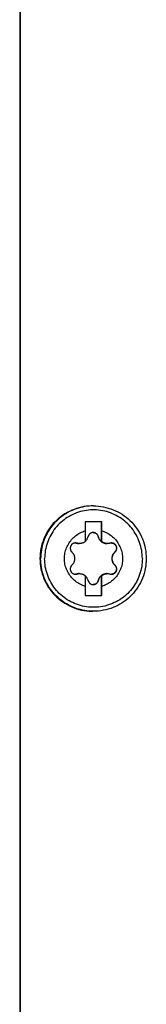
# Model space of a CAD drawing. Extents: x 0 to 594, y 0 to 420.
# Tile 37 of 105: x 280.11 to 282.03, y 336.74 to 351.69. Entities that reach past the tile are written whole.
import ezdxf

# ---------------------------------------------------------------- set-up
doc = ezdxf.new("R2010")
doc.units = 0
doc.header["$LTSCALE"] = 32.67
doc.layers.add('DATUM_AXIS', color=7, linetype='CONTINUOUS')

msp = doc.modelspace()

# ---------------------------------------------------------------- linework, layer by layer
at = {"layer": 'DATUM_AXIS', "color": 7, "linetype": 'CONTINUOUS'}
for p, q in [((280.114, 381.365), (280.114, 323.653)), ((280.121, 381.365), (280.121, 323.653)), ((281.231, 344.309), (281.221, 344.309)), ((281.357, 344.069), (281.107, 344.069)), ((281.107, 344.069), (281.107, 343.931)), ((281.352, 343.768), (281.352, 344.069)), ((281.357, 343.931), (281.357, 344.069)), ((281.356, 343.768), (281.357, 343.854)), ((281.357, 343.854), (281.357, 343.931)), ((281.106, 343.772), (281.108, 343.773)), ((281.352, 343.768), (281.356, 343.768)), ((281.106, 343.25), (281.107, 343.087)), ((281.108, 343.245), (281.106, 343.247)), ((281.352, 343.25), (281.356, 343.25)), ((281.352, 342.949), (281.352, 343.25)), ((281.356, 343.173), (281.356, 343.25)), ((281.107, 343.087), (281.107, 342.949)), ((281.357, 343.087), (281.356, 343.173)), ((281.357, 342.949), (281.357, 343.087)), ((281.107, 342.949), (281.357, 342.949)), ((281.231, 342.709), (281.221, 342.709))]:
    msp.add_line(p, q, dxfattribs=at)
at = {"layer": 'DATUM_AXIS', "color": 9, "linetype": 'CONTINUOUS'}
for p, q in [((281.304, 343.844), (281.302, 343.844)), ((280.98, 343.743), (280.974, 343.743)), ((281.56, 343.61), (281.554, 343.61)), ((281.56, 343.408), (281.554, 343.408)), ((280.98, 343.275), (280.974, 343.275)), ((281.304, 343.175), (281.302, 343.175))]:
    msp.add_line(p, q, dxfattribs=at)
at = {"layer": 'DATUM_AXIS', "color": 7, "linetype": 'CONTINUOUS'}
for points in [[(281.221, 344.309), (281.202, 344.309), (281.163, 344.307), (281.125, 344.303), (281.087, 344.298), (281.049, 344.29), (281.011, 344.281), (280.974, 344.27), (280.938, 344.257), (280.902, 344.243), (280.867, 344.226), (280.833, 344.208), (280.799, 344.189), (280.767, 344.168), (280.736, 344.145), (280.705, 344.121), (280.677, 344.095), (280.649, 344.068), (280.623, 344.04), (280.598, 344.01), (280.574, 343.979), (280.552, 343.948), (280.532, 343.915), (280.513, 343.881), (280.496, 343.846), (280.48, 343.811), (280.467, 343.775), (280.455, 343.738), (280.445, 343.701), (280.436, 343.663), (280.43, 343.625), (280.425, 343.586), (280.422, 343.548), (280.421, 343.509)], [(281.231, 344.309), (281.269, 344.308), (281.307, 344.306), (281.345, 344.301), (281.382, 344.295), (281.42, 344.287), (281.456, 344.277), (281.493, 344.265), (281.528, 344.252), (281.563, 344.237), (281.598, 344.22), (281.631, 344.202), (281.664, 344.182), (281.695, 344.161), (281.726, 344.138), (281.755, 344.114), (281.783, 344.088), (281.81, 344.061), (281.836, 344.033), (281.86, 344.004), (281.883, 343.973), (281.904, 343.942), (281.924, 343.909), (281.942, 343.876), (281.959, 343.842), (281.974, 343.807), (281.987, 343.771), (281.999, 343.735), (282.008, 343.698), (282.016, 343.661), (282.023, 343.623), (282.027, 343.585), (282.03, 343.547), (282.031, 343.509)], [(281.107, 343.087), (281.087, 343.094), (281.068, 343.101), (281.048, 343.109), (281.03, 343.119), (281.011, 343.129), (280.994, 343.14), (280.976, 343.151), (280.96, 343.164), (280.943, 343.177), (280.928, 343.191), (280.913, 343.206), (280.899, 343.222), (280.886, 343.238), (280.873, 343.254), (280.862, 343.272), (280.851, 343.29), (280.841, 343.308), (280.832, 343.327), (280.824, 343.346), (280.816, 343.366), (280.81, 343.385), (280.805, 343.406), (280.8, 343.426), (280.797, 343.447), (280.794, 343.467), (280.793, 343.488), (280.792, 343.509), (280.793, 343.53), (280.794, 343.551), (280.797, 343.572), (280.8, 343.592), (280.805, 343.613), (280.81, 343.633), (280.816, 343.653), (280.824, 343.672), (280.832, 343.692), (280.841, 343.71), (280.851, 343.729), (280.862, 343.747), (280.873, 343.764), (280.886, 343.781), (280.899, 343.797), (280.913, 343.812), (280.928, 343.827), (280.943, 343.841), (280.96, 343.855), (280.976, 343.867), (280.994, 343.879), (281.011, 343.89), (281.03, 343.9), (281.048, 343.909), (281.068, 343.917), (281.087, 343.925), (281.107, 343.931)], [(281.107, 343.931), (281.107, 343.899), (281.106, 343.768)], [(281.108, 343.773), (281.114, 343.779), (281.12, 343.785), (281.125, 343.792), (281.13, 343.798), (281.134, 343.805), (281.138, 343.813), (281.142, 343.82), (281.145, 343.828), (281.148, 343.836), (281.15, 343.844)], [(281.227, 343.904), (281.224, 343.904), (281.218, 343.904), (281.213, 343.903), (281.207, 343.902), (281.202, 343.9), (281.196, 343.898), (281.191, 343.896), (281.186, 343.893), (281.181, 343.89), (281.177, 343.886), (281.173, 343.883), (281.169, 343.879), (281.165, 343.874), (281.162, 343.87), (281.159, 343.865), (281.156, 343.86), (281.154, 343.855), (281.152, 343.849), (281.15, 343.844)], [(281.227, 343.904), (281.231, 343.904), (281.237, 343.903), (281.242, 343.903), (281.247, 343.901), (281.252, 343.9), (281.257, 343.898), (281.262, 343.896), (281.267, 343.893), (281.271, 343.89), (281.276, 343.887), (281.28, 343.883), (281.284, 343.879), (281.287, 343.875), (281.291, 343.87), (281.294, 343.865), (281.297, 343.86), (281.299, 343.855), (281.301, 343.85), (281.302, 343.844)], [(281.304, 343.844), (281.302, 343.849), (281.3, 343.855), (281.298, 343.86), (281.295, 343.865), (281.292, 343.87), (281.289, 343.874), (281.285, 343.879), (281.281, 343.883), (281.277, 343.886), (281.272, 343.89), (281.268, 343.893), (281.263, 343.896), (281.257, 343.898), (281.252, 343.9), (281.247, 343.902), (281.241, 343.903), (281.235, 343.904), (281.23, 343.904), (281.227, 343.904)], [(281.302, 343.844), (281.304, 343.836), (281.307, 343.829), (281.309, 343.822), (281.312, 343.815), (281.315, 343.809), (281.319, 343.804), (281.322, 343.798), (281.326, 343.793), (281.329, 343.788), (281.333, 343.784), (281.337, 343.779), (281.342, 343.775), (281.346, 343.771), (281.351, 343.768), (281.355, 343.764), (281.36, 343.761), (281.365, 343.758), (281.37, 343.755), (281.375, 343.752), (281.381, 343.749), (281.386, 343.747), (281.392, 343.745), (281.397, 343.743), (281.403, 343.742), (281.409, 343.74), (281.415, 343.739), (281.421, 343.738), (281.427, 343.738), (281.434, 343.737), (281.437, 343.737)], [(281.304, 343.844), (281.306, 343.836), (281.309, 343.828), (281.312, 343.82), (281.315, 343.813), (281.319, 343.805), (281.324, 343.798), (281.329, 343.792), (281.334, 343.785), (281.34, 343.779), (281.346, 343.773), (281.352, 343.768)], [(281.357, 343.931), (281.377, 343.925), (281.397, 343.917), (281.416, 343.909), (281.435, 343.9), (281.453, 343.89), (281.471, 343.879), (281.488, 343.867), (281.505, 343.855), (281.521, 343.841), (281.536, 343.827), (281.551, 343.812), (281.565, 343.797), (281.578, 343.781), (281.591, 343.764), (281.602, 343.747), (281.613, 343.729), (281.623, 343.71), (281.632, 343.692), (281.641, 343.672), (281.648, 343.653), (281.654, 343.633), (281.66, 343.613), (281.664, 343.592), (281.668, 343.572), (281.67, 343.551), (281.672, 343.53), (281.672, 343.509), (281.672, 343.488), (281.67, 343.467), (281.668, 343.447), (281.664, 343.426), (281.66, 343.406), (281.654, 343.385), (281.648, 343.366), (281.641, 343.346), (281.632, 343.327), (281.623, 343.308), (281.613, 343.29), (281.602, 343.272), (281.591, 343.254), (281.578, 343.238), (281.565, 343.222), (281.551, 343.206), (281.536, 343.191), (281.521, 343.177), (281.505, 343.164), (281.488, 343.151), (281.471, 343.14), (281.453, 343.129), (281.435, 343.119), (281.416, 343.109), (281.397, 343.101), (281.377, 343.094), (281.357, 343.087)], [(280.958, 343.746), (280.957, 343.746), (280.951, 343.746), (280.946, 343.745), (280.94, 343.744), (280.934, 343.743), (280.929, 343.741), (280.924, 343.738), (280.919, 343.736), (280.914, 343.733), (280.91, 343.73), (280.905, 343.726), (280.901, 343.722), (280.898, 343.718), (280.894, 343.714), (280.891, 343.709), (280.888, 343.704), (280.886, 343.699), (280.884, 343.694), (280.882, 343.689), (280.881, 343.684), (280.88, 343.678), (280.879, 343.672), (280.879, 343.667), (280.879, 343.661), (280.88, 343.656), (280.881, 343.65), (280.882, 343.644), (280.884, 343.639), (280.886, 343.634), (280.889, 343.628), (280.892, 343.623), (280.895, 343.619), (280.899, 343.614), (280.903, 343.61)], [(280.958, 343.746), (280.963, 343.745), (280.969, 343.744), (280.974, 343.743)], [(280.98, 343.743), (280.974, 343.744), (280.969, 343.745), (280.963, 343.746), (280.958, 343.746)], [(280.974, 343.743), (280.982, 343.741), (280.989, 343.739), (280.997, 343.738), (281.004, 343.738), (281.01, 343.737), (281.013, 343.737)], [(281.019, 343.737), (281.014, 343.737), (281.007, 343.738), (281.001, 343.739), (280.994, 343.74), (280.987, 343.741), (280.98, 343.743)], [(281.106, 343.768), (281.101, 343.764), (281.096, 343.761), (281.091, 343.757), (281.085, 343.754), (281.08, 343.751), (281.074, 343.749), (281.068, 343.746), (281.062, 343.744), (281.057, 343.743), (281.051, 343.741), (281.045, 343.74), (281.039, 343.739), (281.032, 343.738), (281.026, 343.738), (281.02, 343.737), (281.019, 343.737)], [(281.443, 343.737), (281.442, 343.737), (281.436, 343.738), (281.43, 343.738), (281.423, 343.739), (281.417, 343.74), (281.411, 343.741), (281.405, 343.743), (281.4, 343.744), (281.394, 343.746), (281.388, 343.749), (281.382, 343.751), (281.377, 343.754), (281.371, 343.757), (281.366, 343.761), (281.361, 343.764), (281.356, 343.768)], [(281.483, 343.743), (281.476, 343.741), (281.469, 343.74), (281.462, 343.739), (281.455, 343.738), (281.448, 343.737), (281.443, 343.737)], [(281.505, 343.746), (281.5, 343.746), (281.494, 343.745), (281.488, 343.744), (281.483, 343.743)], [(281.56, 343.61), (281.564, 343.614), (281.567, 343.619), (281.571, 343.623), (281.574, 343.628), (281.577, 343.634), (281.579, 343.639), (281.581, 343.644), (281.582, 343.65), (281.583, 343.656), (281.584, 343.661), (281.584, 343.667), (281.584, 343.672), (281.584, 343.678), (281.583, 343.684), (281.581, 343.689), (281.58, 343.694), (281.578, 343.699), (281.575, 343.704), (281.572, 343.709), (281.569, 343.714), (281.566, 343.718), (281.562, 343.722), (281.558, 343.726), (281.554, 343.73), (281.549, 343.733), (281.544, 343.736), (281.539, 343.738), (281.534, 343.741), (281.529, 343.743), (281.523, 343.744), (281.518, 343.745), (281.512, 343.746), (281.506, 343.746), (281.505, 343.746)], [(281.506, 343.746), (281.512, 343.745), (281.517, 343.744), (281.523, 343.743), (281.528, 343.741), (281.533, 343.739), (281.538, 343.736), (281.543, 343.733), (281.547, 343.73), (281.551, 343.727), (281.555, 343.723), (281.559, 343.72), (281.562, 343.715), (281.565, 343.711), (281.568, 343.707), (281.571, 343.702), (281.573, 343.697), (281.575, 343.692), (281.576, 343.687), (281.577, 343.682), (281.578, 343.677), (281.579, 343.671), (281.579, 343.666), (281.578, 343.66), (281.578, 343.655), (281.577, 343.65), (281.575, 343.644), (281.573, 343.639), (281.571, 343.634), (281.568, 343.628), (281.565, 343.624), (281.562, 343.619), (281.558, 343.614), (281.554, 343.61)], [(280.903, 343.61), (280.909, 343.605), (280.914, 343.599), (280.918, 343.593), (280.922, 343.588), (280.926, 343.582), (280.929, 343.576), (280.932, 343.57), (280.935, 343.565), (280.937, 343.559), (280.939, 343.553), (280.941, 343.547), (280.943, 343.541), (280.944, 343.534), (280.945, 343.528), (280.946, 343.522), (280.946, 343.516), (280.946, 343.509), (280.946, 343.503), (280.946, 343.497), (280.945, 343.49), (280.944, 343.484), (280.943, 343.478), (280.941, 343.472), (280.939, 343.466), (280.937, 343.46), (280.935, 343.454), (280.932, 343.448), (280.929, 343.442), (280.926, 343.436), (280.922, 343.431), (280.918, 343.425), (280.914, 343.419), (280.909, 343.414), (280.903, 343.408)], [(281.554, 343.61), (281.548, 343.605), (281.543, 343.599), (281.539, 343.594), (281.535, 343.588), (281.531, 343.583), (281.528, 343.577), (281.525, 343.572), (281.522, 343.566), (281.52, 343.561), (281.518, 343.555), (281.516, 343.549), (281.514, 343.544), (281.513, 343.538), (281.512, 343.532), (281.511, 343.527), (281.51, 343.521), (281.51, 343.515), (281.51, 343.509)], [(281.56, 343.408), (281.554, 343.414), (281.549, 343.419), (281.544, 343.425), (281.54, 343.431), (281.537, 343.436), (281.533, 343.442), (281.53, 343.448), (281.528, 343.454), (281.525, 343.46), (281.523, 343.466), (281.521, 343.472), (281.52, 343.478), (281.518, 343.484), (281.517, 343.49), (281.517, 343.497), (281.516, 343.503), (281.516, 343.509), (281.516, 343.516), (281.517, 343.522), (281.517, 343.528), (281.518, 343.534), (281.52, 343.541), (281.521, 343.547), (281.523, 343.553), (281.525, 343.559), (281.528, 343.565), (281.53, 343.57), (281.533, 343.576), (281.537, 343.582), (281.54, 343.588), (281.544, 343.593), (281.549, 343.599), (281.554, 343.605), (281.56, 343.61)], [(280.421, 343.509), (280.422, 343.471), (280.425, 343.432), (280.43, 343.394), (280.436, 343.356), (280.445, 343.318), (280.455, 343.28), (280.467, 343.244), (280.48, 343.208), (280.496, 343.172), (280.513, 343.137), (280.532, 343.104), (280.552, 343.071), (280.574, 343.039), (280.598, 343.008), (280.623, 342.979), (280.649, 342.95), (280.677, 342.923), (280.705, 342.898), (280.736, 342.874), (280.767, 342.851), (280.799, 342.83), (280.833, 342.81), (280.867, 342.792), (280.902, 342.776), (280.938, 342.761), (280.974, 342.748), (281.011, 342.737), (281.049, 342.728), (281.087, 342.721), (281.125, 342.715), (281.163, 342.711), (281.202, 342.709), (281.221, 342.709)], [(280.903, 343.408), (280.899, 343.404), (280.895, 343.4), (280.892, 343.395), (280.889, 343.39), (280.886, 343.385), (280.884, 343.379), (280.882, 343.374), (280.881, 343.368), (280.88, 343.363), (280.879, 343.357), (280.879, 343.352), (280.879, 343.346), (280.88, 343.34), (280.881, 343.335), (280.882, 343.33), (280.884, 343.324), (280.886, 343.319), (280.888, 343.314), (280.891, 343.309), (280.894, 343.305), (280.898, 343.3), (280.901, 343.296), (280.905, 343.292), (280.91, 343.289), (280.914, 343.286), (280.919, 343.283), (280.924, 343.28), (280.929, 343.278), (280.934, 343.276), (280.94, 343.274), (280.946, 343.273), (280.951, 343.272), (280.957, 343.272), (280.958, 343.272)], [(282.031, 343.509), (282.03, 343.471), (282.027, 343.433), (282.023, 343.395), (282.016, 343.358), (282.008, 343.321), (281.999, 343.284), (281.987, 343.248), (281.974, 343.212), (281.959, 343.177), (281.942, 343.143), (281.924, 343.109), (281.904, 343.077), (281.883, 343.045), (281.86, 343.015), (281.836, 342.985), (281.81, 342.957), (281.783, 342.93), (281.755, 342.905), (281.726, 342.88), (281.695, 342.858), (281.664, 342.836), (281.631, 342.816), (281.598, 342.798), (281.563, 342.782), (281.528, 342.767), (281.493, 342.753), (281.456, 342.742), (281.42, 342.732), (281.382, 342.724), (281.345, 342.717), (281.307, 342.713), (281.269, 342.71), (281.231, 342.709)], [(281.505, 343.272), (281.506, 343.272), (281.512, 343.272), (281.518, 343.273), (281.523, 343.274), (281.529, 343.276), (281.534, 343.278), (281.539, 343.28), (281.544, 343.283), (281.549, 343.286), (281.554, 343.289), (281.558, 343.292), (281.562, 343.296), (281.566, 343.3), (281.569, 343.305), (281.572, 343.309), (281.575, 343.314), (281.578, 343.319), (281.58, 343.324), (281.581, 343.33), (281.583, 343.335), (281.584, 343.34), (281.584, 343.346), (281.584, 343.352), (281.584, 343.357), (281.583, 343.363), (281.582, 343.368), (281.581, 343.374), (281.579, 343.379), (281.577, 343.385), (281.574, 343.39), (281.571, 343.395), (281.567, 343.4), (281.564, 343.404), (281.56, 343.408)], [(281.554, 343.408), (281.558, 343.404), (281.562, 343.4), (281.565, 343.395), (281.568, 343.39), (281.571, 343.385), (281.573, 343.38), (281.575, 343.374), (281.577, 343.369), (281.578, 343.363), (281.578, 343.358), (281.579, 343.353), (281.579, 343.347), (281.578, 343.342), (281.577, 343.336), (281.576, 343.331), (281.575, 343.326), (281.573, 343.321), (281.571, 343.316), (281.568, 343.312), (281.565, 343.307), (281.562, 343.303), (281.559, 343.299), (281.555, 343.295), (281.551, 343.291), (281.547, 343.288), (281.543, 343.285), (281.538, 343.282), (281.533, 343.28), (281.528, 343.277), (281.523, 343.276), (281.517, 343.274), (281.512, 343.273), (281.506, 343.272)], [(281.51, 343.509), (281.51, 343.503), (281.51, 343.498), (281.511, 343.492), (281.512, 343.486), (281.513, 343.48), (281.514, 343.475), (281.516, 343.469), (281.518, 343.463), (281.52, 343.458), (281.522, 343.452), (281.525, 343.447), (281.528, 343.441), (281.531, 343.436), (281.535, 343.43), (281.539, 343.425), (281.543, 343.419), (281.548, 343.414), (281.554, 343.408)], [(280.974, 343.275), (280.969, 343.274), (280.963, 343.273), (280.957, 343.272)], [(280.958, 343.272), (280.963, 343.272), (280.969, 343.273), (280.974, 343.274), (280.98, 343.275)], [(281.013, 343.281), (281.01, 343.281), (281.004, 343.281), (280.997, 343.28), (280.989, 343.279), (280.982, 343.277), (280.974, 343.275)], [(280.98, 343.275), (280.987, 343.277), (280.994, 343.279), (281.001, 343.28), (281.007, 343.281), (281.014, 343.281), (281.019, 343.281)], [(281.019, 343.281), (281.02, 343.281), (281.027, 343.281), (281.033, 343.28), (281.039, 343.28), (281.045, 343.279), (281.051, 343.277), (281.057, 343.276), (281.063, 343.274), (281.068, 343.272), (281.074, 343.27), (281.08, 343.267), (281.085, 343.264), (281.091, 343.261), (281.096, 343.258), (281.101, 343.254), (281.106, 343.25)], [(281.15, 343.175), (281.148, 343.183), (281.145, 343.19), (281.142, 343.198), (281.138, 343.206), (281.134, 343.213), (281.13, 343.22), (281.125, 343.227), (281.12, 343.233), (281.114, 343.239), (281.108, 343.245)], [(281.437, 343.281), (281.434, 343.281), (281.427, 343.281), (281.421, 343.28), (281.415, 343.279), (281.409, 343.278), (281.403, 343.277), (281.397, 343.275), (281.392, 343.273), (281.386, 343.271), (281.381, 343.269), (281.375, 343.267), (281.37, 343.264), (281.365, 343.261), (281.36, 343.258), (281.355, 343.254), (281.351, 343.251), (281.346, 343.247), (281.342, 343.243), (281.337, 343.239), (281.333, 343.235), (281.329, 343.23), (281.326, 343.225), (281.322, 343.22), (281.319, 343.215), (281.315, 343.209), (281.312, 343.203), (281.309, 343.197), (281.307, 343.19), (281.304, 343.182), (281.302, 343.175)], [(281.352, 343.25), (281.346, 343.245), (281.34, 343.239), (281.334, 343.233), (281.329, 343.227), (281.324, 343.22), (281.319, 343.213), (281.315, 343.206), (281.312, 343.198), (281.309, 343.19), (281.306, 343.183), (281.304, 343.175)], [(281.356, 343.25), (281.361, 343.254), (281.366, 343.258), (281.371, 343.261), (281.377, 343.264), (281.382, 343.267), (281.388, 343.27), (281.394, 343.272), (281.4, 343.274), (281.406, 343.276), (281.412, 343.277), (281.418, 343.279), (281.424, 343.28), (281.43, 343.28), (281.436, 343.281), (281.442, 343.281), (281.443, 343.281)], [(281.443, 343.281), (281.449, 343.281), (281.455, 343.281), (281.462, 343.28), (281.469, 343.279), (281.476, 343.277), (281.483, 343.275)], [(281.483, 343.275), (281.488, 343.274), (281.494, 343.273), (281.5, 343.272), (281.505, 343.272)], [(281.15, 343.175), (281.152, 343.169), (281.154, 343.164), (281.156, 343.159), (281.159, 343.154), (281.162, 343.149), (281.165, 343.144), (281.169, 343.14), (281.173, 343.136), (281.177, 343.132), (281.181, 343.129), (281.186, 343.125), (281.191, 343.123), (281.196, 343.12), (281.202, 343.118), (281.207, 343.117), (281.213, 343.115), (281.218, 343.115), (281.224, 343.114), (281.227, 343.114)], [(281.227, 343.114), (281.23, 343.114), (281.235, 343.115), (281.241, 343.115), (281.247, 343.117), (281.252, 343.118), (281.257, 343.12), (281.263, 343.123), (281.268, 343.125), (281.272, 343.129), (281.277, 343.132), (281.281, 343.136), (281.285, 343.14), (281.289, 343.144), (281.292, 343.149), (281.295, 343.154), (281.298, 343.159), (281.3, 343.164), (281.302, 343.169), (281.304, 343.175)], [(281.302, 343.175), (281.301, 343.169), (281.299, 343.163), (281.297, 343.158), (281.294, 343.153), (281.291, 343.148), (281.287, 343.144), (281.284, 343.139), (281.28, 343.135), (281.276, 343.132), (281.271, 343.128), (281.267, 343.125), (281.262, 343.123), (281.257, 343.121), (281.252, 343.119), (281.247, 343.117), (281.242, 343.116), (281.237, 343.115), (281.231, 343.114), (281.227, 343.114)]]:
    msp.add_lwpolyline(points, dxfattribs=at)
at = {"layer": 'DATUM_AXIS', "color": 9, "linetype": 'CONTINUOUS'}
for points in [[(281.231, 344.309), (281.198, 344.309), (281.165, 344.306), (281.132, 344.303), (281.099, 344.298), (281.067, 344.292), (281.035, 344.285), (281.003, 344.276), (280.971, 344.266), (280.94, 344.254), (280.91, 344.242), (280.88, 344.228), (280.85, 344.213), (280.822, 344.196), (280.794, 344.179), (280.766, 344.16), (280.74, 344.141), (280.714, 344.12), (280.689, 344.098), (280.665, 344.075), (280.643, 344.051), (280.621, 344.026), (280.6, 344.001), (280.58, 343.974), (280.561, 343.947), (280.544, 343.919), (280.528, 343.89), (280.512, 343.861), (280.499, 343.831), (280.486, 343.8), (280.475, 343.769), (280.464, 343.737), (280.456, 343.706), (280.448, 343.673), (280.442, 343.641), (280.437, 343.608), (280.434, 343.575), (280.432, 343.542), (280.431, 343.509)], [(281.972, 343.509), (281.971, 343.54), (281.969, 343.571), (281.966, 343.601), (281.962, 343.632), (281.956, 343.663), (281.949, 343.693), (281.941, 343.723), (281.931, 343.752), (281.92, 343.781), (281.908, 343.81), (281.895, 343.838), (281.881, 343.865), (281.865, 343.892), (281.849, 343.918), (281.831, 343.944), (281.812, 343.969), (281.792, 343.993), (281.772, 344.016), (281.75, 344.038), (281.727, 344.059), (281.704, 344.079), (281.68, 344.099), (281.655, 344.117), (281.629, 344.134), (281.602, 344.15), (281.575, 344.165), (281.547, 344.179), (281.519, 344.191), (281.49, 344.203), (281.461, 344.213), (281.431, 344.222), (281.401, 344.23), (281.371, 344.236), (281.34, 344.241), (281.309, 344.245), (281.279, 344.248), (281.248, 344.249), (281.217, 344.249), (281.186, 344.248), (281.155, 344.245), (281.124, 344.241), (281.093, 344.236), (281.063, 344.23), (281.033, 344.222), (281.003, 344.213), (280.974, 344.203), (280.945, 344.191), (280.917, 344.179), (280.889, 344.165), (280.862, 344.15), (280.835, 344.134), (280.81, 344.117), (280.785, 344.099), (280.76, 344.079), (280.737, 344.059), (280.714, 344.038), (280.693, 344.016), (280.672, 343.993), (280.652, 343.969), (280.633, 343.944), (280.616, 343.918), (280.599, 343.892), (280.584, 343.865), (280.569, 343.838), (280.556, 343.81), (280.544, 343.781), (280.533, 343.752), (280.524, 343.723), (280.515, 343.693), (280.508, 343.663), (280.502, 343.632), (280.498, 343.601), (280.495, 343.571), (280.493, 343.54), (280.492, 343.509)], [(281.231, 342.709), (281.198, 342.71), (281.165, 342.712), (281.132, 342.715), (281.099, 342.72), (281.067, 342.726), (281.035, 342.734), (281.003, 342.742), (280.971, 342.753), (280.94, 342.764), (280.91, 342.777), (280.88, 342.79), (280.85, 342.806), (280.822, 342.822), (280.794, 342.839), (280.766, 342.858), (280.74, 342.878), (280.714, 342.899), (280.689, 342.921), (280.665, 342.944), (280.643, 342.967), (280.621, 342.992), (280.6, 343.018), (280.58, 343.044), (280.561, 343.072), (280.544, 343.1), (280.528, 343.128), (280.512, 343.158), (280.499, 343.188), (280.486, 343.218), (280.475, 343.249), (280.464, 343.281), (280.456, 343.313), (280.448, 343.345), (280.442, 343.378), (280.437, 343.41), (280.434, 343.443), (280.432, 343.476), (280.431, 343.509)], [(281.972, 343.509), (281.971, 343.478), (281.969, 343.448), (281.966, 343.417), (281.962, 343.386), (281.956, 343.356), (281.949, 343.326), (281.941, 343.296), (281.931, 343.266), (281.92, 343.237), (281.908, 343.209), (281.895, 343.181), (281.881, 343.153), (281.865, 343.126), (281.849, 343.1), (281.831, 343.075), (281.812, 343.05), (281.792, 343.026), (281.772, 343.003), (281.75, 342.981), (281.727, 342.959), (281.704, 342.939), (281.68, 342.92), (281.655, 342.902), (281.629, 342.885), (281.602, 342.868), (281.575, 342.853), (281.547, 342.84), (281.519, 342.827), (281.49, 342.816), (281.461, 342.805), (281.431, 342.796), (281.401, 342.789), (281.371, 342.782), (281.34, 342.777), (281.309, 342.773), (281.279, 342.771), (281.248, 342.769), (281.217, 342.769), (281.186, 342.771), (281.155, 342.773), (281.124, 342.777), (281.093, 342.782), (281.063, 342.789), (281.033, 342.796), (281.003, 342.805), (280.974, 342.816), (280.945, 342.827), (280.917, 342.84), (280.889, 342.853), (280.862, 342.868), (280.835, 342.885), (280.81, 342.902), (280.785, 342.92), (280.76, 342.939), (280.737, 342.959), (280.714, 342.981), (280.693, 343.003), (280.672, 343.026), (280.652, 343.05), (280.633, 343.075), (280.616, 343.1), (280.599, 343.126), (280.584, 343.153), (280.569, 343.181), (280.556, 343.209), (280.544, 343.237), (280.533, 343.266), (280.524, 343.296), (280.515, 343.326), (280.508, 343.356), (280.502, 343.386), (280.498, 343.417), (280.495, 343.448), (280.493, 343.478), (280.492, 343.509)]]:
    msp.add_lwpolyline(points, dxfattribs=at)

doc.saveas('drawing.dxf')
